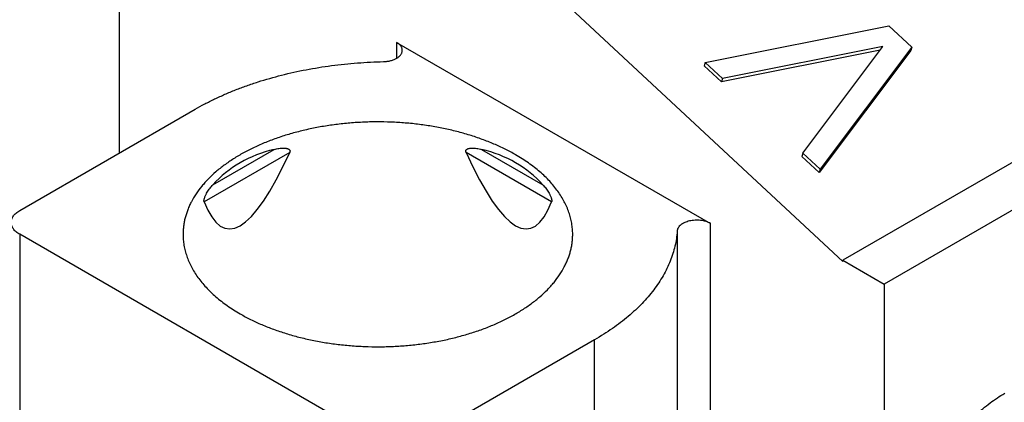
# Model space of a CAD drawing. Header units: inches. Extents: x 0 to 34, y 0 to 22.
# Tile 60 of 69: x 29.154 to 29.552, y 14.531 to 14.686. Entities that reach past the tile are written whole.
import ezdxf

# ---------------------------------------------------------------- set-up
doc = ezdxf.new("R2010")
doc.units = ezdxf.units.IN
doc.header["$LTSCALE"] = 1.87
doc.header["$MEASUREMENT"] = 0
doc.layers.get('0').update_dxf_attribs({"linetype": 'CONTINUOUS'})

msp = doc.modelspace()

# ---------------------------------------------------------------- linework, layer by layer
at = {"color": 7, "linetype": 'CONTINUOUS'}
for p, q in [((29.19448, 14.63226), (29.19448, 14.74156)), ((29.68165, 14.70137), (29.48678, 14.58886)), ((29.37682, 14.6906), (29.48678, 14.58829)), ((29.69836, 14.69173), (29.50349, 14.57921)), ((29.4312, 14.66876), (29.50544, 14.68364)), ((29.50544, 14.68364), (29.51471, 14.67501)), ((29.30644, 14.67691), (29.43328, 14.60368)), ((29.30644, 14.67691), (29.30644, 14.67049)), ((29.50189, 14.67378), (29.43775, 14.66098)), ((29.50297, 14.67522), (29.43816, 14.66228)), ((29.47064, 14.63207), (29.50297, 14.67522)), ((29.51431, 14.6737), (29.47719, 14.62429)), ((29.51471, 14.67501), (29.4776, 14.62559)), ((29.51471, 14.67501), (29.51431, 14.6737)), ((29.4312, 14.66876), (29.43079, 14.66746)), ((29.43816, 14.66228), (29.4312, 14.66876)), ((29.43775, 14.66098), (29.43079, 14.66746)), ((29.43816, 14.66228), (29.43775, 14.66098)), ((29.15411, 14.60895), (29.22503, 14.6499)), ((29.26324, 14.63245), (29.22865, 14.61248)), ((29.23221, 14.61936), (29.25696, 14.63365)), ((29.36909, 14.61248), (29.3345, 14.63245)), ((29.34078, 14.63365), (29.36553, 14.61936)), ((29.47064, 14.63207), (29.47023, 14.63076)), ((29.47719, 14.62429), (29.47023, 14.63076)), ((29.4776, 14.62559), (29.47064, 14.63207)), ((29.4776, 14.62559), (29.47719, 14.62429)), ((29.41984, 14.60064), (29.41984, 14.4142)), ((29.43328, 14.41724), (29.43328, 14.60368)), ((29.29887, 14.51572), (29.15411, 14.5993)), ((29.15411, 14.5993), (29.15411, 14.37751)), ((29.48678, 14.58886), (29.50349, 14.57921)), ((29.48678, 14.58829), (29.48678, 14.58886)), ((29.50349, 14.57921), (29.50349, 14.3767)), ((29.38649, 14.55667), (29.31557, 14.51572)), ((29.38649, 14.37023), (29.38649, 14.55667))]:
    msp.add_line(p, q, dxfattribs=at)
for centre, major_axis, ratio, start_param, end_param in [((29.29887, 15.0008), (0.06094, 0.39924), 0.124891, -3.357734, -2.726141), ((29.29887, 14.55897), (-0.06637, 0.06071), 0.697918, -0.441298, 0.006853), ((29.29887, 15.0008), (-0.06094, 0.39924), 0.124891, 2.726141, 3.357734), ((29.29887, 14.55897), (0.06637, 0.06071), 0.697918, -0.006853, 0.441298)]:
    msp.add_ellipse(centre, major_axis=major_axis, ratio=ratio, start_param=start_param, end_param=end_param, dxfattribs=at)
for points, knots in [([(29.30875, 14.6737), (29.30875, 14.67384), (29.30872, 14.67415), (29.30861, 14.67459), (29.30841, 14.67503), (29.30815, 14.67545), (29.30782, 14.67585), (29.30742, 14.67624), (29.30696, 14.67659), (29.30662, 14.67681), (29.30644, 14.67691)], [0, 0, 0, 0, 0.108015, 0.218066, 0.332006, 0.451364, 0.577284, 0.710506, 0.851397, 1, 1, 1, 1]), ([(29.30119, 14.66915), (29.30169, 14.66916), (29.30243, 14.66922), (29.3034, 14.66938), (29.3041, 14.66954), (29.30477, 14.66974), (29.3054, 14.66997), (29.306, 14.67024), (29.30655, 14.67053), (29.30704, 14.67086), (29.30748, 14.67121), (29.30786, 14.67159), (29.30818, 14.67199), (29.30843, 14.6724), (29.30861, 14.67282), (29.30872, 14.67326), (29.30875, 14.67355), (29.30875, 14.6737)], [0, 0, 0, 0, 0.155562, 0.231903, 0.306669, 0.379453, 0.449887, 0.517657, 0.582513, 0.644284, 0.702895, 0.758382, 0.810911, 0.860795, 0.908504, 0.954658, 1, 1, 1, 1]), ([(29.22503, 14.6499), (29.2263, 14.65063), (29.22889, 14.65206), (29.23291, 14.65407), (29.23708, 14.65597), (29.2414, 14.65776), (29.24586, 14.65943), (29.25203, 14.66151), (29.26002, 14.66379), (29.26994, 14.66598), (29.28017, 14.66763), (29.29062, 14.66872), (29.29765, 14.66907), (29.30119, 14.66915)], [0, 0, 0, 0, 0.055367, 0.111974, 0.169779, 0.228732, 0.288777, 0.349852, 0.474793, 0.602969, 0.733711, 0.866305, 1, 1, 1, 1]), ([(29.35455, 14.63145), (29.35316, 14.63226), (29.35027, 14.6338), (29.34575, 14.63589), (29.34097, 14.63777), (29.33596, 14.63946), (29.33075, 14.64092), (29.32538, 14.64216), (29.31985, 14.64317), (29.31422, 14.64394), (29.3085, 14.64447), (29.30273, 14.64475), (29.29694, 14.6448), (29.29116, 14.64459), (29.28542, 14.64414), (29.27976, 14.64345), (29.27419, 14.64252), (29.26876, 14.64136), (29.2635, 14.63997), (29.25842, 14.63836), (29.25356, 14.63654), (29.24895, 14.63452), (29.2446, 14.6323), (29.24055, 14.62991), (29.23681, 14.62735), (29.23341, 14.62464), (29.23084, 14.62225), (29.22898, 14.62026), (29.22728, 14.61828), (29.22538, 14.61574), (29.22378, 14.61308), (29.22272, 14.61091), (29.22203, 14.60928), (29.22145, 14.60764), (29.22097, 14.60599), (29.22059, 14.60432), (29.22033, 14.60265), (29.22017, 14.60098), (29.22013, 14.59986), (29.22013, 14.5993)], [0, 0, 0, 0, 0.030663, 0.062384, 0.095096, 0.128717, 0.163153, 0.198299, 0.234042, 0.270262, 0.306833, 0.343624, 0.380504, 0.41734, 0.453999, 0.49035, 0.526265, 0.561624, 0.596308, 0.630212, 0.663237, 0.695296, 0.726318, 0.756248, 0.785046, 0.812699, 0.839214, 0.852058, 0.864633, 0.88901, 0.912451, 0.923864, 0.935096, 0.946167, 0.957102, 0.967926, 0.978665, 0.989347, 1, 1, 1, 1]), ([(29.25696, 14.63365), (29.25728, 14.63373), (29.25792, 14.63387), (29.25889, 14.63404), (29.2597, 14.63413), (29.26034, 14.63417), (29.26081, 14.63418), (29.26129, 14.63416), (29.26175, 14.63412), (29.26212, 14.63404), (29.26241, 14.63396), (29.26261, 14.63389), (29.26281, 14.63379), (29.26299, 14.63368), (29.26314, 14.63353), (29.26325, 14.63339), (29.26331, 14.63326), (29.26334, 14.63316), (29.26336, 14.63305), (29.26337, 14.63289), (29.26333, 14.63268), (29.26327, 14.63252), (29.26324, 14.63245)], [0, 0, 0, 0, 0.131375, 0.261934, 0.391215, 0.45518, 0.518533, 0.581109, 0.64269, 0.702982, 0.732548, 0.761656, 0.790276, 0.818419, 0.846208, 0.874003, 0.888143, 0.902586, 0.917453, 0.932848, 0.96534, 1, 1, 1, 1]), ([(29.3345, 14.63245), (29.33447, 14.63252), (29.33441, 14.63268), (29.33438, 14.63289), (29.33438, 14.63305), (29.3344, 14.63316), (29.33443, 14.63326), (29.33449, 14.63339), (29.3346, 14.63353), (29.33476, 14.63368), (29.33493, 14.63379), (29.33513, 14.63389), (29.33533, 14.63396), (29.33562, 14.63404), (29.336, 14.63412), (29.33646, 14.63416), (29.33693, 14.63418), (29.3374, 14.63417), (29.33805, 14.63413), (29.33885, 14.63404), (29.33982, 14.63387), (29.34046, 14.63373), (29.34078, 14.63365)], [0, 0, 0, 0, 0.03466, 0.067152, 0.082547, 0.097414, 0.111857, 0.125997, 0.153792, 0.181581, 0.209724, 0.238344, 0.267452, 0.297018, 0.35731, 0.418891, 0.481467, 0.54482, 0.608785, 0.738066, 0.868625, 1, 1, 1, 1]), ([(29.37761, 14.5993), (29.37761, 14.60005), (29.37755, 14.60154), (29.37726, 14.60377), (29.37679, 14.60599), (29.37612, 14.6082), (29.37527, 14.61038), (29.37424, 14.61253), (29.37302, 14.61465), (29.37163, 14.61674), (29.37006, 14.61878), (29.3677, 14.62147), (29.36504, 14.62403), (29.36211, 14.62642), (29.35889, 14.6288), (29.35632, 14.63043), (29.35455, 14.63145)], [0, 0, 0, 0, 0.053903, 0.108064, 0.162735, 0.218157, 0.274554, 0.332128, 0.39106, 0.451505, 0.513593, 0.577429, 0.710591, 0.780061, 0.851464, 1, 1, 1, 1]), ([(29.22865, 14.61248), (29.22863, 14.61253), (29.2286, 14.61266), (29.22859, 14.61287), (29.2286, 14.61311), (29.22864, 14.61338), (29.2287, 14.61365), (29.22881, 14.61402), (29.22897, 14.61446), (29.22919, 14.61496), (29.2295, 14.6156), (29.22992, 14.61634), (29.23046, 14.61717), (29.23102, 14.61794), (29.23161, 14.61867), (29.23201, 14.61914), (29.23221, 14.61936)], [0, 0, 0, 0, 0.021968, 0.048662, 0.079731, 0.113836, 0.149474, 0.185577, 0.257113, 0.326679, 0.394133, 0.523645, 0.647668, 0.76773, 0.884912, 1, 1, 1, 1]), ([(29.36553, 14.61936), (29.36573, 14.61914), (29.36613, 14.61867), (29.36672, 14.61794), (29.36728, 14.61717), (29.36782, 14.61634), (29.36824, 14.6156), (29.36855, 14.61496), (29.36877, 14.61446), (29.36893, 14.61402), (29.36904, 14.61365), (29.3691, 14.61338), (29.36914, 14.61311), (29.36915, 14.61287), (29.36914, 14.61266), (29.36911, 14.61253), (29.36909, 14.61248)], [0, 0, 0, 0, 0.115088, 0.23227, 0.352332, 0.476355, 0.605867, 0.673321, 0.742887, 0.814423, 0.850526, 0.886164, 0.920269, 0.951338, 0.978032, 1, 1, 1, 1]), ([(29.15065, 14.60413), (29.15065, 14.60435), (29.15069, 14.6048), (29.15086, 14.60547), (29.15115, 14.60612), (29.15154, 14.60676), (29.15204, 14.60736), (29.15264, 14.60794), (29.15334, 14.60847), (29.15384, 14.6088), (29.15411, 14.60895)], [0, 0, 0, 0, 0.108015, 0.218066, 0.332006, 0.451365, 0.577284, 0.710506, 0.851397, 1, 1, 1, 1]), ([(29.43328, 14.60368), (29.433, 14.60384), (29.43241, 14.60413), (29.43145, 14.60448), (29.43041, 14.60475), (29.42932, 14.60493), (29.42819, 14.60501), (29.42706, 14.60501), (29.42594, 14.60491), (29.42485, 14.60471), (29.42383, 14.60443), (29.42288, 14.60407), (29.42203, 14.60363), (29.4213, 14.60313), (29.4207, 14.60257), (29.42032, 14.60205), (29.42009, 14.60162), (29.41997, 14.6013), (29.41988, 14.60097), (29.41985, 14.60075), (29.41984, 14.60064)], [0, 0, 0, 0, 0.062006, 0.127888, 0.196977, 0.268444, 0.341348, 0.414686, 0.487439, 0.558609, 0.627271, 0.692614, 0.753998, 0.811018, 0.863577, 0.911972, 0.934862, 0.957044, 0.97869, 1, 1, 1, 1]), ([(29.15411, 14.5993), (29.15384, 14.59946), (29.15334, 14.59978), (29.15264, 14.60032), (29.15204, 14.60089), (29.15154, 14.6015), (29.15115, 14.60213), (29.15086, 14.60278), (29.15069, 14.60345), (29.15065, 14.6039), (29.15065, 14.60413)], [0, 0, 0, 0, 0.148603, 0.289494, 0.422716, 0.548635, 0.667994, 0.781934, 0.891985, 1, 1, 1, 1]), ([(29.41984, 14.60064), (29.41977, 14.59962), (29.41955, 14.59756), (29.41896, 14.59451), (29.41813, 14.59147), (29.41705, 14.58845), (29.41573, 14.58547), (29.41417, 14.58253), (29.41238, 14.57964), (29.41036, 14.5768), (29.40811, 14.57401), (29.40564, 14.57129), (29.40295, 14.56864), (29.40005, 14.56607), (29.39694, 14.56357), (29.39364, 14.56116), (29.39015, 14.55885), (29.38773, 14.55739), (29.38649, 14.55667)], [0, 0, 0, 0, 0.053683, 0.107791, 0.162544, 0.218145, 0.274784, 0.332631, 0.391834, 0.452521, 0.5148, 0.578754, 0.644449, 0.711931, 0.781224, 0.852341, 0.925273, 1, 1, 1, 1]), ([(29.22013, 14.5993), (29.22013, 14.59856), (29.22019, 14.59707), (29.22048, 14.59484), (29.22096, 14.59262), (29.22162, 14.59041), (29.22247, 14.58823), (29.2235, 14.58608), (29.22472, 14.58396), (29.22611, 14.58187), (29.22768, 14.57983), (29.23004, 14.57713), (29.2327, 14.57458), (29.23563, 14.57219), (29.23885, 14.56981), (29.24142, 14.56818), (29.24319, 14.56716)], [0, 0, 0, 0, 0.053903, 0.108064, 0.162735, 0.218157, 0.274554, 0.332128, 0.39106, 0.451505, 0.513593, 0.577429, 0.710591, 0.780061, 0.851464, 1, 1, 1, 1]), ([(29.24319, 14.56716), (29.24458, 14.56635), (29.24747, 14.56481), (29.25199, 14.56272), (29.25677, 14.56084), (29.26178, 14.55915), (29.26699, 14.55769), (29.27237, 14.55645), (29.27789, 14.55544), (29.28352, 14.55467), (29.28924, 14.55414), (29.29501, 14.55385), (29.3008, 14.55381), (29.30658, 14.55402), (29.31232, 14.55447), (29.31799, 14.55516), (29.32355, 14.55609), (29.32898, 14.55725), (29.33425, 14.55864), (29.33932, 14.56025), (29.34418, 14.56207), (29.34879, 14.56409), (29.35314, 14.56631), (29.35719, 14.5687), (29.36093, 14.57126), (29.36433, 14.57397), (29.3669, 14.57636), (29.36877, 14.57835), (29.37047, 14.58033), (29.37236, 14.58287), (29.37396, 14.58553), (29.37502, 14.5877), (29.37571, 14.58933), (29.37629, 14.59097), (29.37677, 14.59262), (29.37715, 14.59429), (29.37741, 14.59596), (29.37758, 14.59763), (29.37761, 14.59875), (29.37761, 14.5993)], [0, 0, 0, 0, 0.030663, 0.062384, 0.095096, 0.128717, 0.163153, 0.198299, 0.234042, 0.270262, 0.306833, 0.343624, 0.380504, 0.41734, 0.453999, 0.49035, 0.526265, 0.561624, 0.596308, 0.630212, 0.663237, 0.695296, 0.726318, 0.756248, 0.785046, 0.812699, 0.839214, 0.852058, 0.864633, 0.88901, 0.912451, 0.923864, 0.935096, 0.946167, 0.957102, 0.967926, 0.978665, 0.989347, 1, 1, 1, 1]), ([(29.52366, 14.43897), (29.52331, 14.43917), (29.52262, 14.4396), (29.52163, 14.44031), (29.52068, 14.44108), (29.51977, 14.44192), (29.5189, 14.44282), (29.51781, 14.44411), (29.51655, 14.44588), (29.51524, 14.44822), (29.51433, 14.45033), (29.51371, 14.45212), (29.51314, 14.45401), (29.51257, 14.45649), (29.5121, 14.45961), (29.51185, 14.46288), (29.51182, 14.46629), (29.512, 14.46982), (29.5124, 14.47345), (29.51302, 14.47716), (29.51385, 14.48093), (29.51489, 14.48474), (29.51613, 14.48857), (29.51756, 14.4924), (29.51918, 14.49621), (29.52098, 14.49998), (29.52294, 14.50368), (29.52507, 14.5073), (29.52734, 14.51082), (29.52975, 14.51422), (29.53227, 14.51748), (29.53491, 14.52058), (29.53764, 14.52351), (29.54044, 14.52625), (29.54331, 14.52878), (29.54623, 14.5311), (29.54918, 14.53318), (29.5512, 14.53443), (29.5522, 14.53502)], [0, 0, 0, 0, 0.010652, 0.021333, 0.032072, 0.042895, 0.053829, 0.0649, 0.087535, 0.110974, 0.135351, 0.147926, 0.160769, 0.187283, 0.214935, 0.243734, 0.273663, 0.304686, 0.336745, 0.36977, 0.403674, 0.438359, 0.473718, 0.509635, 0.545987, 0.582646, 0.619483, 0.656364, 0.693157, 0.729729, 0.76595, 0.801694, 0.836842, 0.871279, 0.904901, 0.937614, 0.969336, 1, 1, 1, 1])]:
    msp.add_open_spline(points, degree=3, knots=knots, dxfattribs=at)

doc.saveas('drawing.dxf')
